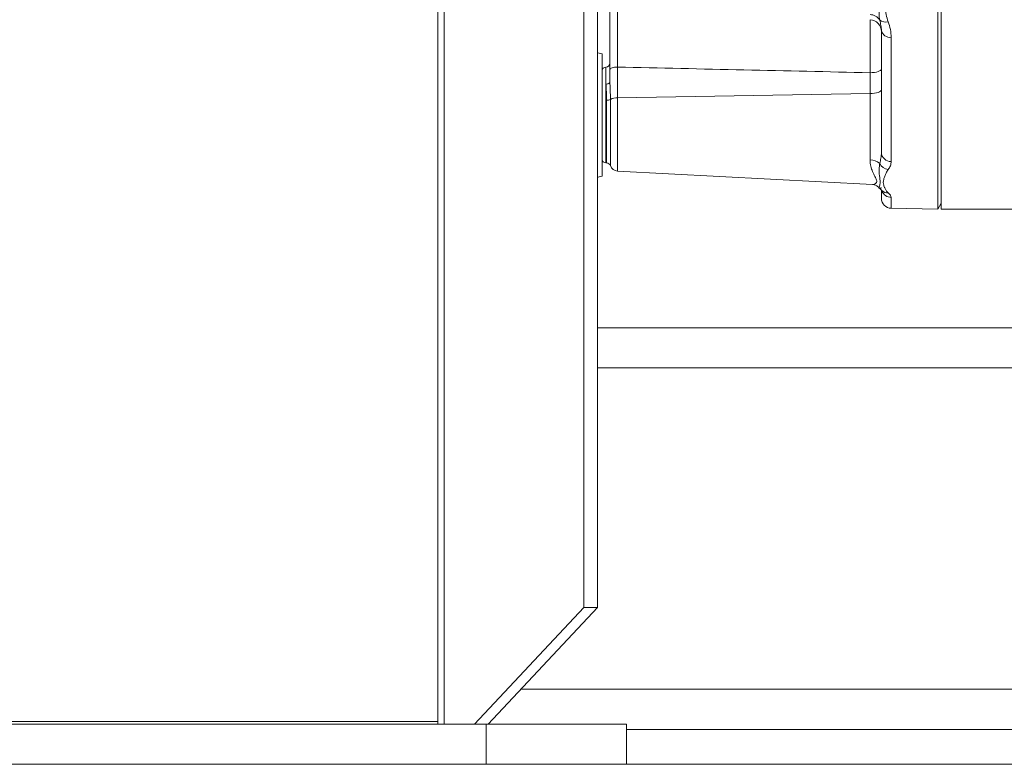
# Model space of a CAD drawing. Header units: millimetres. Extents: x 249 to 1740, y 788 to 2654.
# Tile 3 of 12: x 597 to 844, y 1570 to 1757. Entities that reach past the tile are written whole.
import ezdxf

# ---------------------------------------------------------------- set-up
doc = ezdxf.new("R2010")
doc.units = ezdxf.units.MM

msp = doc.modelspace()

# ---------------------------------------------------------------- linework, layer by layer
at = {"color": 7, "linetype": 'Continuous', "lineweight": 15}
for p, q in [((701.89, 2033.17), (701.89, 1580.43)), ((703.53, 2021.38), (703.53, 1580.43)), ((738.61, 1609.69), (738.61, 1992.11)), ((742.06, 1609.69), (742.06, 1992.11)), ((828.43, 1973.6), (828.43, 1709.82)), ((827.57, 1709.83), (827.57, 1960.99)), ((813.39, 1724.05), (813.39, 1754.66)), ((815.85, 1752.97), (815.85, 1721.77)), ((743.18, 1748.81), (743.18, 1733.44)), ((745.18, 1741.85), (745.18, 1744.88)), ((747.08, 1745.5), (747.08, 1737.79)), ((810.53, 1738.82), (810.53, 1744.08)), ((744.18, 1741.21), (744.18, 1729.72)), ((747.08, 1737.79), (810.53, 1738.82)), ((810.53, 1722.2), (810.53, 1738.82)), ((813.39, 1738.62), (813.39, 1738.62)), ((743.18, 1733.44), (743.18, 1718.07)), ((744.18, 1721.4), (744.34, 1721.4)), ((747.08, 1719.36), (811.13, 1716.01)), ((811.13, 1716.01), (811.14, 1716.01)), ((812.85, 1715.14), (812.85, 1715.11)), ((813.39, 1712.54), (813.39, 1714.42)), ((815.85, 1710.03), (827.57, 1709.83)), ((827.57, 1709.83), (828.43, 1711.32)), ((828.43, 1709.82), (856.51, 1709.82)), ((903.7, 1680.01), (742.06, 1680.01)), ((738.61, 1609.69), (711.11, 1580.43)), ((742.06, 1609.69), (714.57, 1580.43)), ((742.06, 1609.69), (738.61, 1609.69)), ((701.89, 1581.12), (564.67, 1581.12)), ((703.53, 1580.43), (522.33, 1580.43)), ((711.11, 1580.43), (703.53, 1580.43)), ((712.26, 1580.43), (711.11, 1580.43)), ((714.04, 1580.43), (712.26, 1580.43)), ((714.04, 1570.34), (714.04, 1580.43)), ((749.36, 1580.43), (714.04, 1580.43)), ((749.36, 1570.34), (749.36, 1580.43)), ((954.15, 1579.11), (749.36, 1579.11)), ((714.04, 1570.34), (710.1, 1570.34)), ((714.32, 1570.34), (714.04, 1570.34))]:
    msp.add_line(p, q, dxfattribs=at)
at = {"color": 8, "linetype": 'Continuous', "lineweight": 15}
for p, q in [((744.18, 1741.21), (744.18, 1745.48)), ((744.34, 1721.4), (744.34, 1737.16)), ((745.29, 1737.37), (745.29, 1720.72)), ((747.08, 1737.79), (747.08, 1719.36)), ((744.18, 1729.72), (744.18, 1721.4)), ((815.85, 1712.74), (815.85, 1710.03)), ((913.79, 1669.92), (742.06, 1669.92)), ((994.51, 1589.2), (722.8, 1589.2))]:
    msp.add_line(p, q, dxfattribs=at)
at = {"color": 7, "linetype": 'Continuous', "lineweight": 15, "flags": 128}
for points in [[(743.18, 1748.81), (742.16, 1749.08), (742.06, 1749.11)], [(745.18, 1744.88), (745.22, 1745), (745.32, 1745.11), (745.5, 1745.21), (745.73, 1745.31), (746.02, 1745.38), (746.35, 1745.44), (746.71, 1745.48), (747.08, 1745.5)], [(810.53, 1744.08), (811.1, 1744.11), (811.64, 1744.16), (812.13, 1744.25), (812.56, 1744.37), (812.91, 1744.51), (813.17, 1744.66), (813.33, 1744.83), (813.39, 1745.01)], [(744.18, 1741.21), (744.37, 1741.22), (744.56, 1741.26), (744.74, 1741.31), (744.89, 1741.4), (745.01, 1741.49), (745.11, 1741.61), (745.16, 1741.73), (745.18, 1741.85)], [(810.53, 1738.82), (811.1, 1738.84), (811.64, 1738.9), (812.13, 1738.99), (812.56, 1739.11), (812.91, 1739.25), (813.17, 1739.4), (813.33, 1739.57), (813.39, 1739.75)], [(742.06, 1717.77), (742.16, 1717.8), (743.18, 1718.07)]]:
    msp.add_lwpolyline(points, dxfattribs=at)
at = {"color": 7, "linetype": 'Continuous', "lineweight": 15}
for centre, radius, start, end in [((810.43, 1755.64), 3.05, 33.2904, 87.9446), ((810.38, 1754.39), 3.01, 0, 87), ((814.44, 1759.06), 2.28, 229.8977, 286.5467), ((815.54, 1755.16), 2.21, 192.9798, 278.1371), ((744.18, 1744.47), 1, 90, 180), ((744.18, 1746.48), 1, 270, 0), ((744.47, 1738.81), 1.65, 265.3966, 299.5994), ((746.88, 1734.62), 3.18, 86.3078, 120.0487), ((744.18, 1722.41), 1, 180, 270), ((810.57, 1718.71), 3.48, 46.4601, 90.6311), ((815.78, 1724.17), 2.4, 182.7338, 271.6088), ((744.34, 1720.4), 1, 18.6964, 90), ((747.19, 1721.37), 2.01, 198.6964, 267), ((815.44, 1722.47), 2.75, 206.5045, 262.794), ((815.89, 1712.54), 2.51, 180, 269)]:
    msp.add_arc(centre, radius, start, end, dxfattribs=at)
at = {"color": 8, "linetype": 'Continuous', "lineweight": 15}
for centre, radius, start, end in [((814.96, 1716.15), 2.26, 228.4522, 273.2539), ((815.88, 1715.24), 2.5, 200.5497, 269.3367)]:
    msp.add_arc(centre, radius, start, end, dxfattribs=at)
at = {"color": 7, "linetype": 'Continuous', "lineweight": 15}
for points, knots in [([(812.97, 1757.31), (812.87, 1757.79), (812.84, 1758.31), (812.82, 1759.4), (812.84, 1759.97), (812.91, 1761.17), (812.96, 1761.79), (813.04, 1763.07), (813.07, 1763.74), (813.07, 1765.11), (813.03, 1765.81), (812.96, 1767.24), (812.91, 1767.97), (812.84, 1769.46), (812.82, 1770.23), (812.83, 1771.4), (812.84, 1771.79), (812.89, 1772.59), (812.92, 1772.99), (812.97, 1773.4)], [0, 0, 0, 0, 0.125, 0.125, 0.25, 0.25, 0.375, 0.375, 0.5, 0.5, 0.625, 0.625, 0.75, 0.75, 0.875, 0.875, 0.9375, 0.9375, 1, 1, 1, 1]), ([(815.09, 1772.17), (814.88, 1771.52), (814.73, 1770.86), (814.45, 1769.54), (814.33, 1768.88), (814.12, 1767.57), (814.03, 1766.92), (813.9, 1765.62), (813.85, 1764.97), (813.85, 1763.68), (813.9, 1763.04), (814.03, 1761.78), (814.12, 1761.15), (814.33, 1759.9), (814.45, 1759.29), (814.73, 1758.07), (814.89, 1757.46), (815.09, 1756.87)], [0, 0, 0, 0, 0.125, 0.125, 0.25, 0.25, 0.375, 0.375, 0.5, 0.5, 0.625, 0.625, 0.75, 0.75, 0.875, 0.875, 1, 1, 1, 1]), ([(745.18, 1744.88), (745.18, 1745.63), (745.18, 1747.14), (745.18, 1748.68), (745.18, 1750.25), (745.18, 1751.02), (745.18, 1752.54), (745.18, 1753.29), (745.18, 1754.39), (745.18, 1754.75), (745.18, 1755.46), (745.18, 1755.8), (745.18, 1756.81), (745.18, 1757.45), (745.18, 1758.36), (745.18, 1758.65), (745.18, 1759.21), (745.18, 1759.48), (745.18, 1760.25), (745.18, 1760.71), (745.18, 1761.12)], [0, 0, 0, 0, 0.125, 0.25, 0.25, 0.375, 0.375, 0.5, 0.5, 0.5625, 0.5625, 0.625, 0.625, 0.75, 0.75, 0.8125, 0.8125, 0.875, 0.875, 1, 1, 1, 1]), ([(747.08, 1759.42), (747.08, 1759.07), (747.07, 1758.67), (747.07, 1758.01), (747.07, 1757.78), (747.06, 1757.3), (747.06, 1757.05), (747.06, 1756.27), (747.06, 1755.72), (747.06, 1754.57), (747.05, 1753.97), (747.05, 1752.71), (747.06, 1752.07), (747.06, 1750.76), (747.06, 1750.1), (747.06, 1748.76), (747.07, 1747.43), (747.08, 1746.14), (747.08, 1745.5)], [0, 0, 0, 0, 0.125, 0.125, 0.1875, 0.1875, 0.25, 0.25, 0.375, 0.375, 0.5, 0.5, 0.625, 0.625, 0.75, 0.75, 0.875, 1, 1, 1, 1]), ([(813.39, 1754.66), (813.39, 1755.08), (813.34, 1755.51), (813.19, 1756.39), (813.09, 1756.85), (812.97, 1757.31)], [0, 0, 0, 0, 0.5, 0.5, 1, 1, 1, 1]), ([(815.09, 1756.87), (815.32, 1756.22), (815.51, 1755.57), (815.77, 1754.27), (815.85, 1753.62), (815.85, 1752.97)], [0, 0, 0, 0, 0.5, 0.5, 1, 1, 1, 1]), ([(810.53, 1744.08), (799.97, 1744.31), (789.41, 1744.54), (778.85, 1744.78), (768.26, 1745.02), (757.67, 1745.26), (747.08, 1745.5)], [0.00285772, 0.00285772, 0.00285772, 0.00285772, 0.03460773, 0.03460773, 0.03460773, 0.06644834, 0.06644834, 0.06644834, 0.06644834]), ([(744.34, 1737.16), (744.34, 1737.53), (744.33, 1737.9), (744.3, 1738.61), (744.29, 1738.96), (744.23, 1739.97), (744.18, 1740.61), (744.18, 1741.21)], [0, 0, 0, 0, 0.25, 0.25, 0.5, 0.5, 1, 1, 1, 1]), ([(745.18, 1741.85), (745.18, 1741.16), (745.21, 1740.43), (745.27, 1738.94), (745.29, 1738.16), (745.29, 1737.37)], [0, 0, 0, 0, 0.5, 0.5, 1, 1, 1, 1]), ([(812.97, 1721.24), (813.09, 1721.68), (813.19, 1722.13), (813.34, 1723.07), (813.39, 1723.56), (813.39, 1724.05)], [0, 0, 0, 0, 0.5, 0.5, 1, 1, 1, 1]), ([(815.09, 1719.74), (814.88, 1719.45), (814.73, 1719.16), (814.45, 1718.6), (814.33, 1718.33), (814.12, 1717.79), (814.03, 1717.52), (813.9, 1717.01), (813.85, 1716.76), (813.85, 1716.26), (813.9, 1716.02), (814.03, 1715.56), (814.12, 1715.33), (814.33, 1714.9), (814.45, 1714.69), (814.73, 1714.28), (814.89, 1714.08), (815.09, 1713.89)], [0, 0, 0, 0, 0.125, 0.125, 0.25, 0.25, 0.375, 0.375, 0.5, 0.5, 0.625, 0.625, 0.75, 0.75, 0.875, 0.875, 1, 1, 1, 1]), ([(815.85, 1721.77), (815.85, 1721.4), (815.77, 1721.05), (815.51, 1720.38), (815.32, 1720.05), (815.09, 1719.74)], [0, 0, 0, 0, 0.5, 0.5, 1, 1, 1, 1]), ([(811.14, 1715.99), (811.23, 1715.99), (811.5, 1715.99), (812.09, 1715.76), (812.62, 1715.44), (812.79, 1715.15), (812.82, 1715.11)], [0, 0, 0, 0, 0.173138, 0.5603726, 0.9344692, 1, 1, 1, 1]), ([(812.86, 1715.13), (812.94, 1715.02), (813.11, 1714.78), (813.35, 1714.57), (813.47, 1714.46)], [0, 0, 0, 0, 0.492539, 1, 1, 1, 1]), ([(812.97, 1715.1), (813.09, 1715.08), (813.19, 1715.08), (813.34, 1715.11), (813.39, 1715.15), (813.39, 1715.19)], [0, 0, 0, 0, 0.5, 0.5, 1, 1, 1, 1]), ([(813.46, 1714.46), (813.52, 1714.4), (813.63, 1714.3), (813.63, 1714.3), (813.62, 1714.31)], [0, 0, 0, 0, 0.591381, 1, 1, 1, 1]), ([(815.09, 1713.89), (815.32, 1713.69), (815.51, 1713.49), (815.77, 1713.1), (815.85, 1712.92), (815.85, 1712.74)], [0, 0, 0, 0, 0.5, 0.5, 1, 1, 1, 1]), ([(580.41, 1570.34), (600.56, 1570.34), (630.3, 1570.34), (661.92, 1570.34), (670.68, 1570.34)], [0.67121119, 0.67121119, 0.67121119, 0.67121119, 0.69359135, 0.70211167, 0.70211167, 0.70211167, 0.70211167]), ([(1181.63, 1570.34), (1162.16, 1570.34), (1129.94, 1570.34), (1086.05, 1570.34), (1052.73, 1570.34), (1019.11, 1570.34), (994.16, 1570.34), (978.35, 1570.34), (967.63, 1570.34), (960.31, 1570.34), (953.14, 1570.34), (951.34, 1570.34), (946.26, 1570.34), (943.88, 1570.34), (938.3, 1570.34), (931.66, 1570.34), (923.28, 1570.34), (911.88, 1570.34), (896.92, 1570.34), (877.79, 1570.34), (857.44, 1570.34), (835.14, 1570.34), (810.36, 1570.34), (772.85, 1570.34), (738.69, 1570.34), (714.79, 1570.34), (714.32, 1570.34)], [0.7162898, 0.7162898, 0.7162898, 0.7162898, 0.7581554, 0.7790882, 0.8000209, 0.8209537, 0.8418865, 0.8523529, 0.8628193, 0.8732857, 0.8785189, 0.8837521, 0.8837521, 0.8866468, 0.8895415, 0.895331, 0.9011204, 0.9069098, 0.9184887, 0.9300675, 0.9416464, 0.9532253, 0.9648041, 0.976383, 0.9995407, 1, 1, 1, 1])]:
    msp.add_open_spline(points, degree=3, knots=knots, dxfattribs=at)
at = {"color": 8, "linetype": 'Continuous', "lineweight": 15}
for points, knots in [([(810.53, 1744.08), (810.55, 1745.41), (810.57, 1748.06), (810.58, 1752.1), (810.57, 1755.37), (810.55, 1756.79), (810.54, 1757.38)], [0, 0, 0, 0, 0.2706961, 0.541454, 0.8119659, 1, 1, 1, 1]), ([(811.13, 1716.02), (811.23, 1716.02), (811.49, 1716.01), (811.97, 1716.22), (812.33, 1716.7), (812.04, 1717.51), (811.6, 1718.3), (811.17, 1719.2), (810.79, 1720.2), (810.55, 1721.35), (810.54, 1722.05), (810.53, 1722.2)], [0, 0, 0, 0, 0.078621, 0.213428, 0.351124, 0.491435, 0.638231, 0.679786, 0.819338, 0.961818, 1, 1, 1, 1]), ([(812.88, 1715.15), (812.86, 1715.16), (812.78, 1715.18), (812.93, 1715.62), (813.15, 1716.51), (812.91, 1718.1), (812.75, 1719.74), (812.93, 1720.92), (812.97, 1721.24)], [0, 0, 0, 0, 0.057435, 0.21433, 0.444997, 0.675836, 0.910709, 1, 1, 1, 1])]:
    msp.add_open_spline(points, degree=3, knots=knots, dxfattribs=at)
at = {"color": 7, "linetype": 'Continuous', "lineweight": 15}
msp.add_open_spline([(710.1, 1570.34), (697.09, 1570.34), (683.84, 1570.34), (670.68, 1570.34)], degree=3, dxfattribs=at)

doc.saveas('drawing.dxf')
